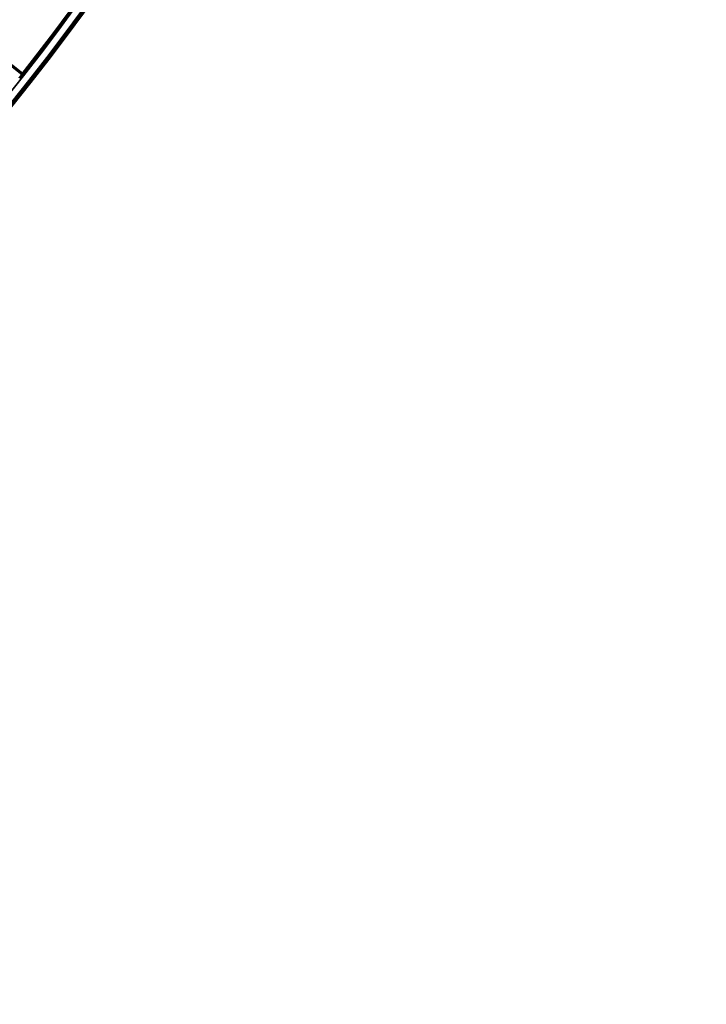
# Model space of a CAD drawing. Header units: millimetres. Extents: x -1503 to 2224, y -3994 to 2541.
# Tile 10 of 27: x 755 to 919, y -3757 to -3522. Entities that reach past the tile are written whole.
import ezdxf

# ---------------------------------------------------------------- set-up
doc = ezdxf.new("R2010")
doc.units = ezdxf.units.MM
doc.header["$LTSCALE"] = 0.75
doc.layers.add('Visible', color=7, linetype='Continuous', lineweight=70)
doc.layers.add('Visible Narrow', color=7, linetype='Continuous', lineweight=35)

msp = doc.modelspace()

# ---------------------------------------------------------------- linework, layer by layer
at = {"layer": 'Visible', "extrusion": (-7.22236e-29, -5.8975e-13, -1)}
msp.add_line((755.9, -3535.4, 27.8), (738.74, -3521.95, 27.8), dxfattribs=at)
for radius in [574.5, 547.5]:
    msp.add_circle((-305.85, -3182.52, -27.5), radius, dxfattribs=at)
for centre, radius, start, end in [((-305.85, -3182.52, -27.7), 572, 141.7878, 218.2122), ((-305.85, -3182.52, -27.8), 571.9, 141.9, 218.1), ((-305.85, -3182.52, -27.7), 550, 141.2271, 218.7729), ((-754.55, -3537.01, -27.6), 1.02, 131.2706, 137.4295)]:
    msp.add_arc(centre, radius, start, end, dxfattribs=at)
at = {"layer": 'Visible Narrow', "extrusion": (-7.22236e-29, -5.8975e-13, -1)}
for radius in [574, 572.3, 549.7, 548]:
    msp.add_circle((-305.85, -3182.52, -28), radius, dxfattribs=at)

doc.saveas('drawing.dxf')
